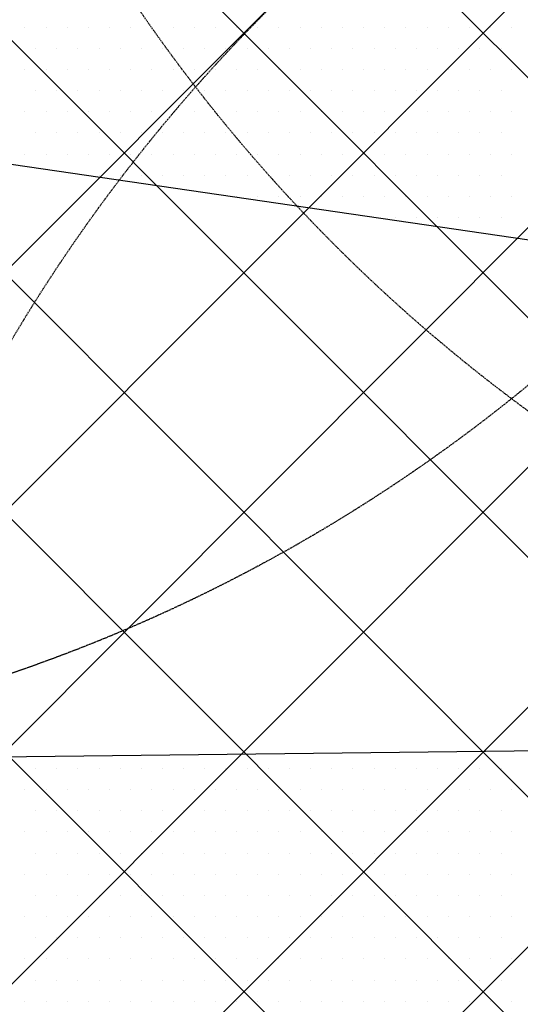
# Model space of a CAD drawing. Header units: millimetres. Extents: x -1753 to 37187, y -1972 to 14840.
# Tile 85 of 128: x 5503 to 6242, y 6522 to 7975. Entities that reach past the tile are written whole.
import ezdxf
from ezdxf.enums import TextEntityAlignment as Align

# ---------------------------------------------------------------- set-up
doc = ezdxf.new("R2010")
doc.units = ezdxf.units.MM
doc.header["$LTSCALE"] = 2
doc.header["$MEASUREMENT"] = 0
doc.linetypes.add('DASHED', pattern=[0.75, 0.5, -0.25])
doc.linetypes.add('HIDDEN', pattern=[0.375, 0.25, -0.125])
doc.layers.add('FIRE-SPKLR-EQP', color=1, linetype='Continuous', true_color=0xff0000)
doc.layers.add('FIRE-SPKLR-EQP-MPA-12SM-C', color=3, linetype='HIDDEN', true_color=0x00ff00)
doc.layers.add('GREY SCALE', color=9, linetype='Continuous', lineweight=0, true_color=0x808080)
doc.styles.get("Standard").update_dxf_attribs({"font": 'times.ttf'})

# ---------------------------------------------------------------- blocks, each defined once
blk = doc.blocks.new('SPKLR-EQP-PENDENT-68C')
at = {"layer": 'FIRE-SPKLR-EQP-MPA-12SM-C', "linetype": 'DASHED'}
blk.add_circle((0, 0), 2450, dxfattribs=at)
blk = doc.blocks.new('RCP LAYOUT')
at = {"layer": 'GREY SCALE', "lineweight": -3}
for p, q in [((10245.6, 3542.9), (408.6, 13380)), ((1148.7, 3270), (11258.7, 13380)), ((1502.2, 3270), (11612.2, 13380)), ((2209.3, 3270), (12319.3, 13380)), ((2562.9, 3270), (12672.9, 13380)), ((2916.4, 3270), (13026.4, 13380)), ((1855.8, 3270), (11865.8, 13280)), ((10125.7, 3309.3), (200, 13235)), ((10011.5, 3070), (200, 12881.5)), ((9457.9, 3270), (200, 12527.9)), ((9104.4, 3270), (200, 12174.4)), ((10422.4, 3719.7), (5923.7, 8218.4)), ((8951.1, 7255.6), (4048, 7971.4)), ((5510.4, 7963.9), (5510.4, 7963.9)), ((5541.7, 7963.9), (5541.7, 7963.9)), ((5572.9, 7963.9), (5572.9, 7963.9)), ((5604.2, 7963.9), (5604.2, 7963.9)), ((5635.4, 7963.9), (5635.4, 7963.9)), ((5666.7, 7963.9), (5666.7, 7963.9)), ((5697.9, 7963.9), (5697.9, 7963.9)), ((5729.2, 7963.9), (5729.2, 7963.9)), ((5760.4, 7963.9), (5760.4, 7963.9)), ((5791.7, 7963.9), (5791.7, 7963.9)), ((5822.9, 7963.9), (5822.9, 7963.9)), ((5854.2, 7963.9), (5854.2, 7963.9)), ((5885.4, 7963.9), (5885.4, 7963.9)), ((5916.7, 7963.9), (5916.7, 7963.9)), ((5947.9, 7963.9), (5947.9, 7963.9)), ((5979.2, 7963.9), (5979.2, 7963.9)), ((6010.4, 7963.9), (6010.4, 7963.9)), ((6041.7, 7963.9), (6041.7, 7963.9)), ((6072.9, 7963.9), (6072.9, 7963.9)), ((6104.2, 7963.9), (6104.2, 7963.9)), ((6135.4, 7963.9), (6135.4, 7963.9)), ((6166.7, 7963.9), (6166.7, 7963.9)), ((6197.9, 7963.9), (6197.9, 7963.9)), ((6229.2, 7963.9), (6229.2, 7963.9)), ((5526.1, 7932.6), (5526.1, 7932.6)), ((5557.3, 7932.6), (5557.3, 7932.6)), ((5588.6, 7932.6), (5588.6, 7932.6)), ((5619.8, 7932.6), (5619.8, 7932.6)), ((5651.1, 7932.6), (5651.1, 7932.6)), ((5682.3, 7932.6), (5682.3, 7932.6)), ((5713.6, 7932.6), (5713.6, 7932.6)), ((5744.8, 7932.6), (5744.8, 7932.6)), ((5776.1, 7932.6), (5776.1, 7932.6)), ((5807.3, 7932.6), (5807.3, 7932.6)), ((5838.6, 7932.6), (5838.6, 7932.6)), ((5869.8, 7932.6), (5869.8, 7932.6)), ((5901.1, 7932.6), (5901.1, 7932.6)), ((5932.3, 7932.6), (5932.3, 7932.6)), ((5963.6, 7932.6), (5963.6, 7932.6)), ((5994.8, 7932.6), (5994.8, 7932.6)), ((6026.1, 7932.6), (6026.1, 7932.6)), ((6057.3, 7932.6), (6057.3, 7932.6)), ((6088.6, 7932.6), (6088.6, 7932.6)), ((6119.8, 7932.6), (6119.8, 7932.6)), ((6151.1, 7932.6), (6151.1, 7932.6)), ((6182.3, 7932.6), (6182.3, 7932.6)), ((6213.6, 7932.6), (6213.6, 7932.6)), ((5510.4, 7901.4), (5510.4, 7901.4)), ((5541.7, 7901.4), (5541.7, 7901.4)), ((5572.9, 7901.4), (5572.9, 7901.4)), ((5604.2, 7901.4), (5604.2, 7901.4)), ((5635.4, 7901.4), (5635.4, 7901.4)), ((5666.7, 7901.4), (5666.7, 7901.4)), ((5697.9, 7901.4), (5697.9, 7901.4)), ((5729.2, 7901.4), (5729.2, 7901.4)), ((5760.4, 7901.4), (5760.4, 7901.4)), ((5791.7, 7901.4), (5791.7, 7901.4)), ((5822.9, 7901.4), (5822.9, 7901.4)), ((5854.2, 7901.4), (5854.2, 7901.4)), ((5885.4, 7901.4), (5885.4, 7901.4)), ((5916.7, 7901.4), (5916.7, 7901.4)), ((5947.9, 7901.4), (5947.9, 7901.4)), ((5979.2, 7901.4), (5979.2, 7901.4)), ((6010.4, 7901.4), (6010.4, 7901.4)), ((6041.7, 7901.4), (6041.7, 7901.4)), ((6072.9, 7901.4), (6072.9, 7901.4)), ((6104.2, 7901.4), (6104.2, 7901.4)), ((6135.4, 7901.4), (6135.4, 7901.4)), ((6166.7, 7901.4), (6166.7, 7901.4)), ((6197.9, 7901.4), (6197.9, 7901.4)), ((6229.2, 7901.4), (6229.2, 7901.4)), ((5526.1, 7870.1), (5526.1, 7870.1)), ((5557.3, 7870.1), (5557.3, 7870.1)), ((5588.6, 7870.1), (5588.6, 7870.1)), ((5619.8, 7870.1), (5619.8, 7870.1)), ((5651.1, 7870.1), (5651.1, 7870.1)), ((5682.3, 7870.1), (5682.3, 7870.1)), ((5713.6, 7870.1), (5713.6, 7870.1)), ((5744.8, 7870.1), (5744.8, 7870.1)), ((5776.1, 7870.1), (5776.1, 7870.1)), ((5807.3, 7870.1), (5807.3, 7870.1)), ((5838.6, 7870.1), (5838.6, 7870.1)), ((5869.8, 7870.1), (5869.8, 7870.1)), ((5901.1, 7870.1), (5901.1, 7870.1)), ((5932.3, 7870.1), (5932.3, 7870.1)), ((5963.6, 7870.1), (5963.6, 7870.1)), ((5994.8, 7870.1), (5994.8, 7870.1)), ((6026.1, 7870.1), (6026.1, 7870.1)), ((6057.3, 7870.1), (6057.3, 7870.1)), ((6088.6, 7870.1), (6088.6, 7870.1)), ((6119.8, 7870.1), (6119.8, 7870.1)), ((6151.1, 7870.1), (6151.1, 7870.1)), ((6182.3, 7870.1), (6182.3, 7870.1)), ((6213.6, 7870.1), (6213.6, 7870.1)), ((5510.4, 7838.9), (5510.4, 7838.9)), ((5541.7, 7838.9), (5541.7, 7838.9)), ((5572.9, 7838.9), (5572.9, 7838.9)), ((5604.2, 7838.9), (5604.2, 7838.9)), ((5635.4, 7838.9), (5635.4, 7838.9)), ((5666.7, 7838.9), (5666.7, 7838.9)), ((5697.9, 7838.9), (5697.9, 7838.9)), ((5729.2, 7838.9), (5729.2, 7838.9)), ((5760.4, 7838.9), (5760.4, 7838.9)), ((5791.7, 7838.9), (5791.7, 7838.9)), ((5822.9, 7838.9), (5822.9, 7838.9)), ((5854.2, 7838.9), (5854.2, 7838.9)), ((5885.4, 7838.9), (5885.4, 7838.9)), ((5916.7, 7838.9), (5916.7, 7838.9)), ((5947.9, 7838.9), (5947.9, 7838.9)), ((5979.2, 7838.9), (5979.2, 7838.9)), ((6010.4, 7838.9), (6010.4, 7838.9)), ((6041.7, 7838.9), (6041.7, 7838.9)), ((6072.9, 7838.9), (6072.9, 7838.9)), ((6104.2, 7838.9), (6104.2, 7838.9)), ((6135.4, 7838.9), (6135.4, 7838.9)), ((6166.7, 7838.9), (6166.7, 7838.9)), ((6197.9, 7838.9), (6197.9, 7838.9)), ((6229.2, 7838.9), (6229.2, 7838.9)), ((5526.1, 7807.6), (5526.1, 7807.6)), ((5557.3, 7807.6), (5557.3, 7807.6)), ((5588.6, 7807.6), (5588.6, 7807.6)), ((5619.8, 7807.6), (5619.8, 7807.6)), ((5651.1, 7807.6), (5651.1, 7807.6)), ((5682.3, 7807.6), (5682.3, 7807.6)), ((5713.6, 7807.6), (5713.6, 7807.6)), ((5744.8, 7807.6), (5744.8, 7807.6)), ((5776.1, 7807.6), (5776.1, 7807.6)), ((5807.3, 7807.6), (5807.3, 7807.6)), ((5838.6, 7807.6), (5838.6, 7807.6)), ((5869.8, 7807.6), (5869.8, 7807.6)), ((5901.1, 7807.6), (5901.1, 7807.6)), ((5932.3, 7807.6), (5932.3, 7807.6)), ((5963.6, 7807.6), (5963.6, 7807.6)), ((5994.8, 7807.6), (5994.8, 7807.6)), ((6026.1, 7807.6), (6026.1, 7807.6)), ((6057.3, 7807.6), (6057.3, 7807.6)), ((6088.6, 7807.6), (6088.6, 7807.6)), ((6119.8, 7807.6), (6119.8, 7807.6)), ((6151.1, 7807.6), (6151.1, 7807.6)), ((6182.3, 7807.6), (6182.3, 7807.6)), ((6213.6, 7807.6), (6213.6, 7807.6)), ((5510.4, 7776.4), (5510.4, 7776.4)), ((5541.7, 7776.4), (5541.7, 7776.4)), ((5572.9, 7776.4), (5572.9, 7776.4)), ((5604.2, 7776.4), (5604.2, 7776.4)), ((5635.4, 7776.4), (5635.4, 7776.4)), ((5666.7, 7776.4), (5666.7, 7776.4)), ((5697.9, 7776.4), (5697.9, 7776.4)), ((5729.2, 7776.4), (5729.2, 7776.4)), ((5760.4, 7776.4), (5760.4, 7776.4)), ((5791.7, 7776.4), (5791.7, 7776.4)), ((5822.9, 7776.4), (5822.9, 7776.4)), ((5854.2, 7776.4), (5854.2, 7776.4)), ((5885.4, 7776.4), (5885.4, 7776.4)), ((5916.7, 7776.4), (5916.7, 7776.4)), ((5947.9, 7776.4), (5947.9, 7776.4)), ((5979.2, 7776.4), (5979.2, 7776.4)), ((6010.4, 7776.4), (6010.4, 7776.4)), ((6041.7, 7776.4), (6041.7, 7776.4)), ((6072.9, 7776.4), (6072.9, 7776.4)), ((6104.2, 7776.4), (6104.2, 7776.4)), ((6135.4, 7776.4), (6135.4, 7776.4)), ((6166.7, 7776.4), (6166.7, 7776.4)), ((6197.9, 7776.4), (6197.9, 7776.4)), ((6229.2, 7776.4), (6229.2, 7776.4)), ((5619.8, 7745.1), (5619.8, 7745.1)), ((5651.1, 7745.1), (5651.1, 7745.1)), ((5682.3, 7745.1), (5682.3, 7745.1)), ((5713.6, 7745.1), (5713.6, 7745.1)), ((5744.8, 7745.1), (5744.8, 7745.1)), ((5776.1, 7745.1), (5776.1, 7745.1)), ((5807.3, 7745.1), (5807.3, 7745.1)), ((5838.6, 7745.1), (5838.6, 7745.1)), ((5869.8, 7745.1), (5869.8, 7745.1)), ((5901.1, 7745.1), (5901.1, 7745.1)), ((5932.3, 7745.1), (5932.3, 7745.1)), ((5963.6, 7745.1), (5963.6, 7745.1)), ((5994.8, 7745.1), (5994.8, 7745.1)), ((6026.1, 7745.1), (6026.1, 7745.1)), ((6057.3, 7745.1), (6057.3, 7745.1)), ((6088.6, 7745.1), (6088.6, 7745.1)), ((6119.8, 7745.1), (6119.8, 7745.1)), ((6151.1, 7745.1), (6151.1, 7745.1)), ((6182.3, 7745.1), (6182.3, 7745.1)), ((6213.6, 7745.1), (6213.6, 7745.1)), ((5822.9, 7713.9), (5822.9, 7713.9)), ((5854.2, 7713.9), (5854.2, 7713.9)), ((5885.4, 7713.9), (5885.4, 7713.9)), ((5916.7, 7713.9), (5916.7, 7713.9)), ((5947.9, 7713.9), (5947.9, 7713.9)), ((5979.2, 7713.9), (5979.2, 7713.9)), ((6010.4, 7713.9), (6010.4, 7713.9)), ((6041.7, 7713.9), (6041.7, 7713.9)), ((6072.9, 7713.9), (6072.9, 7713.9)), ((6104.2, 7713.9), (6104.2, 7713.9)), ((6135.4, 7713.9), (6135.4, 7713.9)), ((6166.7, 7713.9), (6166.7, 7713.9)), ((6197.9, 7713.9), (6197.9, 7713.9)), ((6229.2, 7713.9), (6229.2, 7713.9)), ((6026.1, 7682.6), (6026.1, 7682.6)), ((6057.3, 7682.6), (6057.3, 7682.6)), ((6088.6, 7682.6), (6088.6, 7682.6)), ((6119.8, 7682.6), (6119.8, 7682.6)), ((6151.1, 7682.6), (6151.1, 7682.6)), ((6182.3, 7682.6), (6182.3, 7682.6)), ((6213.6, 7682.6), (6213.6, 7682.6)), ((4048, 6869.7), (8929.3, 6928.8)), ((5526.1, 6870.1), (5526.1, 6870.1)), ((5557.3, 6870.1), (5557.3, 6870.1)), ((5588.6, 6870.1), (5588.6, 6870.1)), ((5619.8, 6870.1), (5619.8, 6870.1)), ((5651.1, 6870.1), (5651.1, 6870.1)), ((5682.3, 6870.1), (5682.3, 6870.1)), ((5713.6, 6870.1), (5713.6, 6870.1)), ((5744.8, 6870.1), (5744.8, 6870.1)), ((5776.1, 6870.1), (5776.1, 6870.1)), ((5807.3, 6870.1), (5807.3, 6870.1)), ((5838.6, 6870.1), (5838.6, 6870.1)), ((5869.8, 6870.1), (5869.8, 6870.1)), ((5901.1, 6870.1), (5901.1, 6870.1)), ((5932.3, 6870.1), (5932.3, 6870.1)), ((5963.6, 6870.1), (5963.6, 6870.1)), ((5994.8, 6870.1), (5994.8, 6870.1)), ((6026.1, 6870.1), (6026.1, 6870.1)), ((6057.3, 6870.1), (6057.3, 6870.1)), ((6088.6, 6870.1), (6088.6, 6870.1)), ((6119.8, 6870.1), (6119.8, 6870.1)), ((6151.1, 6870.1), (6151.1, 6870.1)), ((6182.3, 6870.1), (6182.3, 6870.1)), ((6213.6, 6870.1), (6213.6, 6870.1)), ((5510.4, 6838.9), (5510.4, 6838.9)), ((5541.7, 6838.9), (5541.7, 6838.9)), ((5572.9, 6838.9), (5572.9, 6838.9)), ((5604.2, 6838.9), (5604.2, 6838.9)), ((5635.4, 6838.9), (5635.4, 6838.9)), ((5666.7, 6838.9), (5666.7, 6838.9)), ((5697.9, 6838.9), (5697.9, 6838.9)), ((5729.2, 6838.9), (5729.2, 6838.9)), ((5760.4, 6838.9), (5760.4, 6838.9)), ((5791.7, 6838.9), (5791.7, 6838.9)), ((5822.9, 6838.9), (5822.9, 6838.9)), ((5854.2, 6838.9), (5854.2, 6838.9)), ((5885.4, 6838.9), (5885.4, 6838.9)), ((5916.7, 6838.9), (5916.7, 6838.9)), ((5947.9, 6838.9), (5947.9, 6838.9)), ((5979.2, 6838.9), (5979.2, 6838.9)), ((6010.4, 6838.9), (6010.4, 6838.9)), ((6041.7, 6838.9), (6041.7, 6838.9)), ((6072.9, 6838.9), (6072.9, 6838.9)), ((6104.2, 6838.9), (6104.2, 6838.9)), ((6135.4, 6838.9), (6135.4, 6838.9)), ((6166.7, 6838.9), (6166.7, 6838.9)), ((6197.9, 6838.9), (6197.9, 6838.9)), ((6229.2, 6838.9), (6229.2, 6838.9)), ((5526.1, 6807.6), (5526.1, 6807.6)), ((5557.3, 6807.6), (5557.3, 6807.6)), ((5588.6, 6807.6), (5588.6, 6807.6)), ((5619.8, 6807.6), (5619.8, 6807.6)), ((5651.1, 6807.6), (5651.1, 6807.6)), ((5682.3, 6807.6), (5682.3, 6807.6)), ((5713.6, 6807.6), (5713.6, 6807.6)), ((5744.8, 6807.6), (5744.8, 6807.6)), ((5776.1, 6807.6), (5776.1, 6807.6)), ((5807.3, 6807.6), (5807.3, 6807.6)), ((5838.6, 6807.6), (5838.6, 6807.6)), ((5869.8, 6807.6), (5869.8, 6807.6)), ((5901.1, 6807.6), (5901.1, 6807.6)), ((5932.3, 6807.6), (5932.3, 6807.6)), ((5963.6, 6807.6), (5963.6, 6807.6)), ((5994.8, 6807.6), (5994.8, 6807.6)), ((6026.1, 6807.6), (6026.1, 6807.6)), ((6057.3, 6807.6), (6057.3, 6807.6)), ((6088.6, 6807.6), (6088.6, 6807.6)), ((6119.8, 6807.6), (6119.8, 6807.6)), ((6151.1, 6807.6), (6151.1, 6807.6)), ((6182.3, 6807.6), (6182.3, 6807.6)), ((6213.6, 6807.6), (6213.6, 6807.6)), ((5510.4, 6776.4), (5510.4, 6776.4)), ((5541.7, 6776.4), (5541.7, 6776.4)), ((5572.9, 6776.4), (5572.9, 6776.4)), ((5604.2, 6776.4), (5604.2, 6776.4)), ((5635.4, 6776.4), (5635.4, 6776.4)), ((5666.7, 6776.4), (5666.7, 6776.4)), ((5697.9, 6776.4), (5697.9, 6776.4)), ((5729.2, 6776.4), (5729.2, 6776.4)), ((5760.4, 6776.4), (5760.4, 6776.4)), ((5791.7, 6776.4), (5791.7, 6776.4)), ((5822.9, 6776.4), (5822.9, 6776.4)), ((5854.2, 6776.4), (5854.2, 6776.4)), ((5885.4, 6776.4), (5885.4, 6776.4)), ((5916.7, 6776.4), (5916.7, 6776.4)), ((5947.9, 6776.4), (5947.9, 6776.4)), ((5979.2, 6776.4), (5979.2, 6776.4)), ((6010.4, 6776.4), (6010.4, 6776.4)), ((6041.7, 6776.4), (6041.7, 6776.4)), ((6072.9, 6776.4), (6072.9, 6776.4)), ((6104.2, 6776.4), (6104.2, 6776.4)), ((6135.4, 6776.4), (6135.4, 6776.4)), ((6166.7, 6776.4), (6166.7, 6776.4)), ((6197.9, 6776.4), (6197.9, 6776.4)), ((6229.2, 6776.4), (6229.2, 6776.4)), ((5526.1, 6745.1), (5526.1, 6745.1)), ((5557.3, 6745.1), (5557.3, 6745.1)), ((5588.6, 6745.1), (5588.6, 6745.1)), ((5619.8, 6745.1), (5619.8, 6745.1)), ((5651.1, 6745.1), (5651.1, 6745.1)), ((5682.3, 6745.1), (5682.3, 6745.1)), ((5713.6, 6745.1), (5713.6, 6745.1)), ((5744.8, 6745.1), (5744.8, 6745.1)), ((5776.1, 6745.1), (5776.1, 6745.1)), ((5807.3, 6745.1), (5807.3, 6745.1)), ((5838.6, 6745.1), (5838.6, 6745.1)), ((5869.8, 6745.1), (5869.8, 6745.1)), ((5901.1, 6745.1), (5901.1, 6745.1)), ((5932.3, 6745.1), (5932.3, 6745.1)), ((5963.6, 6745.1), (5963.6, 6745.1)), ((5994.8, 6745.1), (5994.8, 6745.1)), ((6026.1, 6745.1), (6026.1, 6745.1)), ((6057.3, 6745.1), (6057.3, 6745.1)), ((6088.6, 6745.1), (6088.6, 6745.1)), ((6119.8, 6745.1), (6119.8, 6745.1)), ((6151.1, 6745.1), (6151.1, 6745.1)), ((6182.3, 6745.1), (6182.3, 6745.1)), ((6213.6, 6745.1), (6213.6, 6745.1)), ((5510.4, 6713.9), (5510.4, 6713.9)), ((5541.7, 6713.9), (5541.7, 6713.9)), ((5572.9, 6713.9), (5572.9, 6713.9)), ((5604.2, 6713.9), (5604.2, 6713.9)), ((5635.4, 6713.9), (5635.4, 6713.9)), ((5666.7, 6713.9), (5666.7, 6713.9)), ((5697.9, 6713.9), (5697.9, 6713.9)), ((5729.2, 6713.9), (5729.2, 6713.9)), ((5760.4, 6713.9), (5760.4, 6713.9)), ((5791.7, 6713.9), (5791.7, 6713.9)), ((5822.9, 6713.9), (5822.9, 6713.9)), ((5854.2, 6713.9), (5854.2, 6713.9)), ((5885.4, 6713.9), (5885.4, 6713.9)), ((5916.7, 6713.9), (5916.7, 6713.9)), ((5947.9, 6713.9), (5947.9, 6713.9)), ((5979.2, 6713.9), (5979.2, 6713.9)), ((6010.4, 6713.9), (6010.4, 6713.9)), ((6041.7, 6713.9), (6041.7, 6713.9)), ((6072.9, 6713.9), (6072.9, 6713.9)), ((6104.2, 6713.9), (6104.2, 6713.9)), ((6135.4, 6713.9), (6135.4, 6713.9)), ((6166.7, 6713.9), (6166.7, 6713.9)), ((6197.9, 6713.9), (6197.9, 6713.9)), ((6229.2, 6713.9), (6229.2, 6713.9)), ((5526.1, 6682.6), (5526.1, 6682.6)), ((5557.3, 6682.6), (5557.3, 6682.6)), ((5588.6, 6682.6), (5588.6, 6682.6)), ((5619.8, 6682.6), (5619.8, 6682.6)), ((5651.1, 6682.6), (5651.1, 6682.6)), ((5682.3, 6682.6), (5682.3, 6682.6)), ((5713.6, 6682.6), (5713.6, 6682.6)), ((5744.8, 6682.6), (5744.8, 6682.6)), ((5776.1, 6682.6), (5776.1, 6682.6)), ((5807.3, 6682.6), (5807.3, 6682.6)), ((5838.6, 6682.6), (5838.6, 6682.6)), ((5869.8, 6682.6), (5869.8, 6682.6)), ((5901.1, 6682.6), (5901.1, 6682.6)), ((5932.3, 6682.6), (5932.3, 6682.6)), ((5963.6, 6682.6), (5963.6, 6682.6)), ((5994.8, 6682.6), (5994.8, 6682.6)), ((6026.1, 6682.6), (6026.1, 6682.6)), ((6057.3, 6682.6), (6057.3, 6682.6)), ((6088.6, 6682.6), (6088.6, 6682.6)), ((6119.8, 6682.6), (6119.8, 6682.6)), ((6151.1, 6682.6), (6151.1, 6682.6)), ((6182.3, 6682.6), (6182.3, 6682.6)), ((6213.6, 6682.6), (6213.6, 6682.6)), ((5510.4, 6651.4), (5510.4, 6651.4)), ((5541.7, 6651.4), (5541.7, 6651.4)), ((5572.9, 6651.4), (5572.9, 6651.4)), ((5604.2, 6651.4), (5604.2, 6651.4)), ((5635.4, 6651.4), (5635.4, 6651.4)), ((5666.7, 6651.4), (5666.7, 6651.4)), ((5697.9, 6651.4), (5697.9, 6651.4)), ((5729.2, 6651.4), (5729.2, 6651.4)), ((5760.4, 6651.4), (5760.4, 6651.4)), ((5791.7, 6651.4), (5791.7, 6651.4)), ((5822.9, 6651.4), (5822.9, 6651.4)), ((5854.2, 6651.4), (5854.2, 6651.4)), ((5885.4, 6651.4), (5885.4, 6651.4)), ((5916.7, 6651.4), (5916.7, 6651.4)), ((5947.9, 6651.4), (5947.9, 6651.4)), ((5979.2, 6651.4), (5979.2, 6651.4)), ((6010.4, 6651.4), (6010.4, 6651.4)), ((6041.7, 6651.4), (6041.7, 6651.4)), ((6072.9, 6651.4), (6072.9, 6651.4)), ((6104.2, 6651.4), (6104.2, 6651.4)), ((6135.4, 6651.4), (6135.4, 6651.4)), ((6166.7, 6651.4), (6166.7, 6651.4)), ((6197.9, 6651.4), (6197.9, 6651.4)), ((6229.2, 6651.4), (6229.2, 6651.4)), ((5526.1, 6620.1), (5526.1, 6620.1)), ((5557.3, 6620.1), (5557.3, 6620.1)), ((5588.6, 6620.1), (5588.6, 6620.1)), ((5619.8, 6620.1), (5619.8, 6620.1)), ((5651.1, 6620.1), (5651.1, 6620.1)), ((5682.3, 6620.1), (5682.3, 6620.1)), ((5713.6, 6620.1), (5713.6, 6620.1)), ((5744.8, 6620.1), (5744.8, 6620.1)), ((5776.1, 6620.1), (5776.1, 6620.1)), ((5807.3, 6620.1), (5807.3, 6620.1)), ((5838.6, 6620.1), (5838.6, 6620.1)), ((5869.8, 6620.1), (5869.8, 6620.1)), ((5901.1, 6620.1), (5901.1, 6620.1)), ((5932.3, 6620.1), (5932.3, 6620.1)), ((5963.6, 6620.1), (5963.6, 6620.1)), ((5994.8, 6620.1), (5994.8, 6620.1)), ((6026.1, 6620.1), (6026.1, 6620.1)), ((6057.3, 6620.1), (6057.3, 6620.1)), ((6088.6, 6620.1), (6088.6, 6620.1)), ((6119.8, 6620.1), (6119.8, 6620.1)), ((6151.1, 6620.1), (6151.1, 6620.1)), ((6182.3, 6620.1), (6182.3, 6620.1)), ((6213.6, 6620.1), (6213.6, 6620.1)), ((5510.4, 6588.9), (5510.4, 6588.9)), ((5541.7, 6588.9), (5541.7, 6588.9)), ((5572.9, 6588.9), (5572.9, 6588.9)), ((5604.2, 6588.9), (5604.2, 6588.9)), ((5635.4, 6588.9), (5635.4, 6588.9)), ((5666.7, 6588.9), (5666.7, 6588.9)), ((5697.9, 6588.9), (5697.9, 6588.9)), ((5729.2, 6588.9), (5729.2, 6588.9)), ((5760.4, 6588.9), (5760.4, 6588.9)), ((5791.7, 6588.9), (5791.7, 6588.9)), ((5822.9, 6588.9), (5822.9, 6588.9)), ((5854.2, 6588.9), (5854.2, 6588.9)), ((5885.4, 6588.9), (5885.4, 6588.9)), ((5916.7, 6588.9), (5916.7, 6588.9)), ((5947.9, 6588.9), (5947.9, 6588.9)), ((5979.2, 6588.9), (5979.2, 6588.9)), ((6010.4, 6588.9), (6010.4, 6588.9)), ((6041.7, 6588.9), (6041.7, 6588.9)), ((6072.9, 6588.9), (6072.9, 6588.9)), ((6104.2, 6588.9), (6104.2, 6588.9)), ((6135.4, 6588.9), (6135.4, 6588.9)), ((6166.7, 6588.9), (6166.7, 6588.9)), ((6197.9, 6588.9), (6197.9, 6588.9)), ((6229.2, 6588.9), (6229.2, 6588.9)), ((5526.1, 6557.6), (5526.1, 6557.6)), ((5557.3, 6557.6), (5557.3, 6557.6)), ((5588.6, 6557.6), (5588.6, 6557.6)), ((5619.8, 6557.6), (5619.8, 6557.6)), ((5651.1, 6557.6), (5651.1, 6557.6)), ((5682.3, 6557.6), (5682.3, 6557.6)), ((5713.6, 6557.6), (5713.6, 6557.6)), ((5744.8, 6557.6), (5744.8, 6557.6)), ((5776.1, 6557.6), (5776.1, 6557.6)), ((5807.3, 6557.6), (5807.3, 6557.6)), ((5838.6, 6557.6), (5838.6, 6557.6)), ((5869.8, 6557.6), (5869.8, 6557.6)), ((5901.1, 6557.6), (5901.1, 6557.6)), ((5932.3, 6557.6), (5932.3, 6557.6)), ((5963.6, 6557.6), (5963.6, 6557.6)), ((5994.8, 6557.6), (5994.8, 6557.6)), ((6026.1, 6557.6), (6026.1, 6557.6)), ((6057.3, 6557.6), (6057.3, 6557.6)), ((6088.6, 6557.6), (6088.6, 6557.6)), ((6119.8, 6557.6), (6119.8, 6557.6)), ((6151.1, 6557.6), (6151.1, 6557.6)), ((6182.3, 6557.6), (6182.3, 6557.6)), ((6213.6, 6557.6), (6213.6, 6557.6)), ((5510.4, 6526.4), (5510.4, 6526.4)), ((5541.7, 6526.4), (5541.7, 6526.4)), ((5572.9, 6526.4), (5572.9, 6526.4)), ((5604.2, 6526.4), (5604.2, 6526.4)), ((5635.4, 6526.4), (5635.4, 6526.4)), ((5666.7, 6526.4), (5666.7, 6526.4)), ((5697.9, 6526.4), (5697.9, 6526.4)), ((5729.2, 6526.4), (5729.2, 6526.4)), ((5760.4, 6526.4), (5760.4, 6526.4)), ((5791.7, 6526.4), (5791.7, 6526.4)), ((5822.9, 6526.4), (5822.9, 6526.4)), ((5854.2, 6526.4), (5854.2, 6526.4)), ((5885.4, 6526.4), (5885.4, 6526.4)), ((5916.7, 6526.4), (5916.7, 6526.4)), ((5947.9, 6526.4), (5947.9, 6526.4)), ((5979.2, 6526.4), (5979.2, 6526.4)), ((6010.4, 6526.4), (6010.4, 6526.4)), ((6041.7, 6526.4), (6041.7, 6526.4)), ((6072.9, 6526.4), (6072.9, 6526.4)), ((6104.2, 6526.4), (6104.2, 6526.4)), ((6135.4, 6526.4), (6135.4, 6526.4)), ((6166.7, 6526.4), (6166.7, 6526.4)), ((6197.9, 6526.4), (6197.9, 6526.4)), ((6229.2, 6526.4), (6229.2, 6526.4))]:
    blk.add_line(p, q, dxfattribs=at)
for tag, p in [('EXIT', (2198, 13730)), ('EXIT', (15225, 13730)), ('E', (15530, 8870)), ('E', (15530, 7670)), ('E', (15530, 5870)), ('E', (15530, 4670)), ('EXIT', (13114.9, 3718.6)), ('E', (11657, 3149.9)), ('E', (13457, 3149.9)), ('E', (15257, 3149.7)), ('E', (16457.4, 3149.8)), ('EXIT', (15988.3, 2270)), ('E', (1505, 1600)), ('E', (2705, 1600)), ('E', (3905, 1600)), ('E', (5105, 1600)), ('E', (6305, 1600)), ('E', (7505, 1600)), ('E', (8705, 1600)), ('E', (11657, 1349.9)), ('E', (13557, 1350)), ('E', (14757, 1350)), ('EXIT', (6723.5, 950))]:
    blk.add_attdef(tag, text='', height=100, dxfattribs=at).set_placement(p, align=Align.MIDDLE_CENTER)
blk.add_attdef('E', text='', height=100, rotation=44.9147, dxfattribs=at).set_placement((13564.5, 5892.8), align=Align.MIDDLE_CENTER)

msp = doc.modelspace()

# ---------------------------------------------------------------- block references
at = {"layer": 'FIRE-SPKLR-EQP'}
for p in [(7700, 9375), (4700, 9330), (4700, 7007.3), (7600, 6255)]:
    msp.add_blockref('SPKLR-EQP-PENDENT-68C', p, dxfattribs=at)
at = {"layer": 'GREY SCALE', "lineweight": -3}
msp.add_blockref('RCP LAYOUT', (0, 0), dxfattribs=at)

doc.saveas('drawing.dxf')
